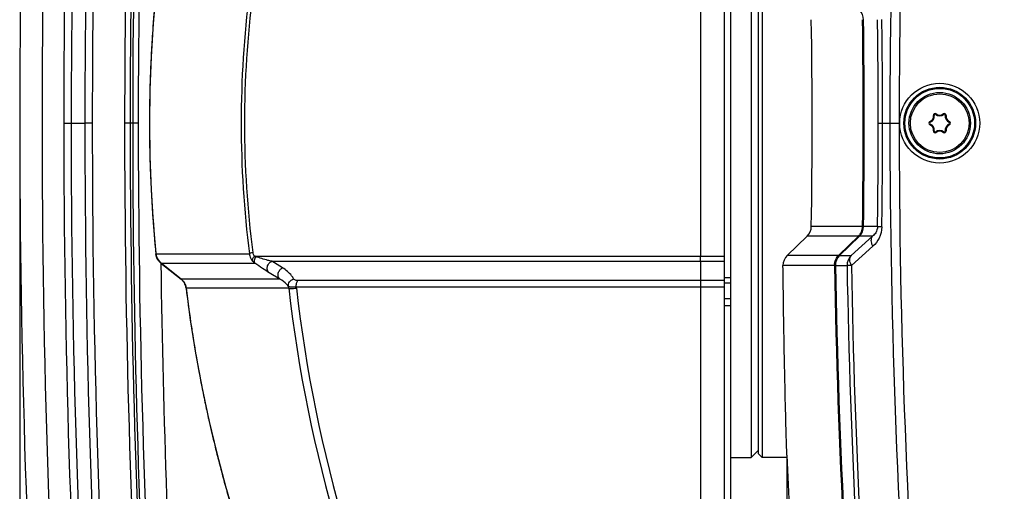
# Model space of a CAD drawing. Header units: millimetres. Extents: x 0 to 420, y 0 to 297.
# Tile 6 of 82: x 74 to 95, y 61 to 71. Entities that reach past the tile are written whole.
import ezdxf

# ---------------------------------------------------------------- set-up
doc = ezdxf.new("R2010")
doc.units = ezdxf.units.MM
doc.header["$LTSCALE"] = 23.1
doc.layers.get('0').update_dxf_attribs({"linetype": 'CONTINUOUS'})
doc.layers.add('06___PRT_ALL_SURFS', color=7, linetype='CONTINUOUS')
doc.layers.add('DIM_PILOTEES', color=7, linetype='CONTINUOUS')
doc.styles.get("Standard").update_dxf_attribs({"font": 'txt', "width": 0.7})
doc.dimstyles.new('DIMSTYLE_3', dxfattribs={"dimtxt": 2.5, "dimasz": 3.5, "dimexe": 2, "dimexo": 0, "dimtad": 1, "dimdec": 1, "dimlfac": 3.333333, "dimdsep": 46, "dimtxsty": 'Standard', "dimblk": '_FILLED', "dimblk1": '_FILLED', "dimblk2": '_FILLED', "dimcen": 0.09, "dimazin": 2, "dimtp": 0.5, "dimtm": 0.5, "dimtfac": 1, "dimtdec": 1, "dimtofl": 0, "dimtmove": 0, "dimatfit": 3, "dimldrblk": '_FILLED', "dimfxl": 0, "dimtolj": 1, "dimarcsym": 0})

# ---------------------------------------------------------------- blocks, each defined once
blk = doc.blocks.new('_FILLED')
at = {"color": 0, "linetype": 'ByBlock'}
blk.add_solid([(0, 0), (-1, 0.1429), (-1, -0.1429)], dxfattribs=at)
blk = doc.blocks.new('*D6')
at = {"layer": 'DIM_PILOTEES', "color": 2, "linetype": 'Continuous'}
for p, q in [((73.66, 69.034), (73.66, 26.35)), ((172.718, 69.034), (172.718, 26.35)), ((73.66, 28.35), (123.189, 28.35)), ((172.718, 28.35), (123.189, 28.35))]:
    blk.add_line(p, q, dxfattribs=at)
at = {"layer": 'DIM_PILOTEES', "color": 2, "linetype": 'Continuous', "xscale": 3.5, "yscale": 3.5, "zscale": 3.5, "rotation": 180}
blk.add_blockref('_FILLED', (73.66, 28.35), dxfattribs=at)
at = {"layer": 'DIM_PILOTEES', "color": 2, "linetype": 'Continuous', "xscale": 3.5, "yscale": 3.5, "zscale": 3.5}
blk.add_blockref('_FILLED', (172.718, 28.35), dxfattribs=at)
at = {"layer": 'DIM_PILOTEES', "color": 2, "linetype": 'Continuous', "insert": (123.189, 31.475), "char_height": 2.5, "width": 13.39286, "attachment_point": 2, "line_spacing_factor": 0.9}
blk.add_mtext('{\\ftxt;\\W0.0001;\\H0.0001;\\~}{\\ftxt;\\W3.5714285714;\\H2.5; }{\\ftxt;\\W0.0001;\\H0.0001;\\~}', dxfattribs=at)

msp = doc.modelspace()

# ---------------------------------------------------------------- linework, layer by layer
at = {"color": 7, "linetype": 'Continuous'}
for p, q in [((89.1391, 83.1945), (89.1391, 54.8745)), ((89.2891, 55.6245), (89.2891, 82.4445)), ((89.7391, 76.3845), (89.7391, 61.6845)), ((89.9791, 76.3845), (89.9791, 61.6845)), ((89.8891, 76.2945), (89.8891, 61.7745)), ((74.628, 69.0345), (75.0922, 69.0344)), ((74.628, 69.0345), (74.7907, 69.0344)), ((75.2549, 69.0344), (75.0922, 69.0344)), ((76.1431, 69.0345), (75.9653, 69.0346)), ((76.2654, 69.0344), (76.1431, 69.0344)), ((92.5286, 69.0345), (92.9875, 69.0345)), ((93.6711, 69.0551), (93.6649, 69.0708)), ((93.7573, 69.2043), (93.7406, 69.2018)), ((93.793, 69.2249), (93.8035, 69.2381)), ((93.9653, 69.2249), (93.9548, 69.2381)), ((94.001, 69.2043), (94.0177, 69.2018)), ((94.0871, 69.0551), (94.0933, 69.0708)), ((93.6711, 69.0138), (93.6649, 68.9982)), ((93.7573, 68.8647), (93.7406, 68.8671)), ((93.793, 68.844), (93.8035, 68.8308)), ((93.9653, 68.844), (93.9548, 68.8308)), ((94.001, 68.8647), (94.0177, 68.8671)), ((94.0871, 69.0138), (94.0933, 68.9982)), ((92.1839, 66.7591), (91.0573, 66.7591)), ((92.1839, 66.7591), (92.2054, 66.7588)), ((92.5115, 66.7591), (92.2055, 66.7591)), ((90.5274, 66.125), (90.9653, 66.5477)), ((92.0924, 66.5477), (90.9653, 66.5477)), ((91.6669, 66.1359), (92.0924, 66.5477)), ((92.1142, 66.5477), (91.6775, 66.125)), ((92.4046, 66.5477), (91.9327, 66.125)), ((92.0924, 66.5477), (92.1029, 66.5368)), ((92.4046, 66.5477), (92.1142, 66.5477)), ((92.4093, 66.3293), (91.9374, 65.9061)), ((76.6538, 66.1625), (76.654, 66.1619)), ((76.654, 66.1619), (78.7075, 66.1619)), ((78.8182, 66.1131), (89.1391, 66.1131)), ((91.6556, 66.125), (90.5274, 66.125)), ((91.6556, 66.125), (91.6669, 66.1359)), ((91.6556, 66.125), (91.6662, 66.1141)), ((91.6775, 66.125), (91.9327, 66.125)), ((76.7651, 65.9577), (76.7674, 65.9559)), ((76.7652, 65.9576), (77.2064, 65.6057)), ((76.7674, 65.9559), (78.8273, 65.9559)), ((77.2064, 65.6057), (76.7674, 65.9559)), ((79.1981, 65.9967), (89.1391, 65.9967)), ((79.4378, 65.8537), (79.1981, 65.9967)), ((88.6231, 65.9967), (88.6215, 65.5761)), ((91.5646, 65.9044), (90.435, 65.9044)), ((91.5646, 65.9044), (91.5863, 65.9049)), ((91.5863, 65.9044), (91.8419, 65.9044)), ((91.9374, 65.9061), (91.8419, 65.9044)), ((77.2064, 65.6057), (77.2086, 65.604)), ((77.2086, 65.604), (77.2064, 65.6057)), ((77.2086, 65.604), (77.2064, 65.6057)), ((79.379, 65.604), (77.2086, 65.604)), ((79.379, 65.604), (79.1406, 65.7469)), ((89.1391, 65.5761), (79.7718, 65.5761)), ((89.2891, 65.6345), (89.1391, 65.6345)), ((77.3171, 65.4055), (77.3173, 65.4049)), ((77.3172, 65.404), (77.3173, 65.4049)), ((79.5743, 65.4048), (77.3173, 65.4048)), ((89.1391, 65.4265), (79.7388, 65.4265)), ((79.7415, 65.4056), (79.7388, 65.4265)), ((89.2891, 65.5189), (89.1391, 65.5189)), ((89.2891, 65.1727), (89.1391, 65.1727)), ((89.2891, 65.0193), (89.1391, 65.0193)), ((89.2891, 61.6845), (89.7391, 61.6845)), ((89.8891, 61.8345), (89.7391, 61.6845)), ((89.8891, 61.7745), (89.9791, 61.6845)), ((90.5226, 61.6845), (89.9791, 61.6845)), ((90.5159, 61.6845), (90.5159, 57.9926))]:
    msp.add_line(p, q, dxfattribs=at)
for points in [[(76.6537, 71.9065), (76.594, 71.2235), (76.5481, 70.4943), (76.5206, 69.7638), (76.5114, 69.0327), (76.5206, 68.3016), (76.5483, 67.571), (76.5943, 66.8417), (76.6538, 66.1625)], [(77.2064, 65.6057), (77.222, 65.5923), (77.2384, 65.5759), (77.2537, 65.5581), (77.2678, 65.5387), (77.2805, 65.5179), (77.2917, 65.4957), (77.3012, 65.4724), (77.3088, 65.4482), (77.3143, 65.4233), (77.3171, 65.4055)], [(77.3172, 65.404), (77.4101, 64.7117), (77.5271, 63.9747), (77.6628, 63.2393), (77.8172, 62.5063), (77.9903, 61.7762), (78.182, 61.0497), (78.3922, 60.3274), (78.6059, 59.6552)]]:
    msp.add_lwpolyline(points, dxfattribs=at)
for radius in [0.8781, 0.7882, 0.765, 0.675, 0.645]:
    msp.add_circle((93.8791, 69.0345), radius, dxfattribs=at)
for centre, radius, start, end in [((304.9427, 69.0345), 230.7916, 176.179959, 183.820042), ((305.0516, 69.0345), 231.3915, 176.251007, 183.748993), ((308.7175, 68.9147), 234.0895, 176.411363, 179.970686), ((308.739, 68.9145), 233.9484, 176.411223, 179.970629), ((308.8553, 68.9146), 233.7631, 176.411242, 179.970622), ((308.8642, 68.9148), 233.6093, 176.411357, 179.970662), ((267.8004, 69.0319), 175.0165, 175.5854, 179.999172), ((308.9308, 68.9206), 232.9656, 176.683472, 179.971963), ((308.9081, 68.9205), 232.8206, 176.683405, 179.971937), ((308.7788, 68.9205), 232.6357, 176.683418, 179.971928), ((308.7507, 68.9206), 232.4853, 176.683466, 179.97194), ((267.7945, 69.032), 174.807, 175.600566, 179.999179), ((105.537, 69.0358), 29.0254, 174.3229, 175.81163), ((101.5252, 69.0345), 22.9979, 172.82466, 187.17534), ((100.9381, 69.0345), 22.3384, 172.68908, 187.31093), ((91.9058, 71.3059), 0.2996, 0.75061, 45.9486), ((-39.5797, 69.0345), 130.6568, 359.002169, 0.997831), ((-84.4483, 69.0345), 176.6469, 359.261972, 0.738028), ((-84.453, 69.0345), 176.6731, 359.262081, 0.737919), ((-59.558, 69.0343), 152.0866, 0.000045, 0.857266), ((-60.2771, 69.0343), 152.901, 0.000045, 0.855137), ((105.5581, 69.0341), 29.0466, 175.81144, 176.3714), ((105.5511, 69.0346), 29.0395, 176.37135, 177.29357), ((105.5406, 69.0351), 29.029, 177.29366, 177.93794), ((105.556, 69.0346), 29.0445, 177.93795, 178.73345), ((105.5624, 69.0344), 29.0508, 178.73343, 179.42509), ((105.5582, 69.0344), 29.0467, 179.42508, 180.1478), ((93.7792, 69.2075), 0.0391, 51.65831, 188.34169), ((93.979, 69.2075), 0.0391, 351.65831, 128.34169), ((304.9844, 69.0363), 230.3564, 180.000448, 183.617693), ((304.9991, 69.0363), 230.2085, 180.000453, 183.617698), ((305.1163, 69.0363), 230.0241, 180.000467, 183.617696), ((305.1311, 69.0363), 229.8762, 180.000473, 183.617699), ((305.0795, 69.0359), 229.1142, 180.000345, 183.344292), ((305.0535, 69.0359), 228.9659, 180.000347, 183.344299), ((304.9247, 69.0359), 228.7815, 180.000361, 183.344297), ((304.8995, 69.0359), 228.6341, 180.000369, 183.344297), ((-59.558, 69.0346), 152.0866, 359.142734, 359.999954), ((-60.2771, 69.0346), 152.901, 359.144863, 359.999954), ((267.8011, 69.037), 175.0172, 180.000839, 184.414594), ((267.7954, 69.037), 174.8079, 180.000836, 184.399427), ((93.6793, 69.0345), 0.0391, 111.65831, 248.34169), ((93.6793, 69.0345), 0.0222, 111.65831, 248.34169), ((93.6199, 69.1841), 0.122, 291.65831, 8.34169), ((93.6199, 69.1841), 0.1388, 291.65831, 8.34169), ((93.7792, 69.2075), 0.0222, 51.65831, 188.34169), ((93.8791, 69.3338), 0.1388, 231.65831, 308.34169), ((93.8791, 69.3338), 0.122, 231.65831, 308.34169), ((93.979, 69.2075), 0.0222, 351.65831, 128.34169), ((94.1384, 69.1841), 0.1388, 171.65831, 248.34169), ((94.1384, 69.1841), 0.122, 171.65831, 248.34169), ((94.0789, 69.0345), 0.0222, 291.65831, 68.34169), ((94.0789, 69.0345), 0.0391, 291.65831, 68.34169), ((105.5551, 69.0345), 29.0436, 180.14785, 180.887), ((93.6199, 68.8848), 0.122, 351.65831, 68.34169), ((93.6199, 68.8848), 0.1388, 351.65831, 68.34169), ((93.7792, 68.8614), 0.0391, 171.65831, 308.34169), ((93.7792, 68.8614), 0.0222, 171.65831, 308.34169), ((93.8791, 68.7351), 0.1388, 51.65831, 128.34169), ((93.8791, 68.7351), 0.122, 51.65831, 128.34169), ((93.979, 68.8614), 0.0391, 231.65831, 8.34169), ((93.979, 68.8614), 0.0222, 231.65831, 8.34169), ((94.1384, 68.8848), 0.1388, 111.65831, 188.34169), ((94.1384, 68.8848), 0.122, 111.65831, 188.34169), ((105.5618, 69.0346), 29.0503, 180.88699, 181.54851), ((105.5583, 69.0345), 29.0467, 181.54849, 182.36052), ((105.5448, 69.0339), 29.0332, 182.36053, 182.94166), ((105.5469, 69.0341), 29.0353, 182.94176, 183.99555), ((105.5406, 69.0335), 29.029, 183.99535, 185.67712), ((90.756, 66.7646), 0.3014, 313.97576, 358.96699), ((91.9058, 66.7631), 0.2996, 314.0514, 359.24939), ((91.8855, 66.763), 0.2984, 347.98989, 359.26116), ((91.8836, 66.7639), 0.3005, 313.99914, 319.65609), ((91.8826, 66.7648), 0.3018, 319.64777, 325.27458), ((76.9523, 66.1921), 0.3, 185.67631, 231.41249), ((79.0114, 66.2033), 0.3084, 220.3583, 233.33533), ((55.6279, 66.098), 32.9954, 359.82397, 0.02611), ((90.7369, 65.9076), 0.3019, 133.95208, 180.61687), ((91.8858, 65.9097), 0.2996, 134.05047, 181.00614), ((91.8647, 65.9097), 0.3001, 134.14985, 140.00724), ((92.1424, 65.9098), 0.3005, 134.25413, 181.02876), ((76.9527, 66.1924), 0.3004, 220.39888, 226.15962), ((76.9525, 66.1921), 0.3, 226.15486, 231.92242), ((304.8628, 69.0355), 228.1206, 180.773082, 183.344495), ((91.8647, 65.9097), 0.3002, 175.15221, 181.00975), ((267.5278, 69.0348), 175.991, 181.01918, 188.785311), ((267.5738, 69.0348), 176.0153, 181.019039, 188.783082), ((267.7395, 69.0348), 175.9254, 181.019582, 188.701086), ((267.7438, 69.0348), 175.8343, 181.019558, 188.700877), ((77.0243, 65.3772), 0.2922, 48.84647, 50.91185), ((77.0242, 65.377), 0.2924, 47.04834, 48.84606), ((77.0233, 65.3761), 0.2937, 43.85276, 47.04625), ((77.0219, 65.3748), 0.2956, 42.50337, 43.85386), ((77.0205, 65.3735), 0.2975, 39.17043, 42.50287), ((143.5365, 65.4456), 54.9151, 179.86386, 180.02001), ((77.0204, 65.3734), 0.2976, 37.98573, 39.17068), ((77.0202, 65.3732), 0.2979, 36.79967, 37.98562), ((77.0194, 65.3727), 0.2989, 34.44578, 36.79861), ((77.0183, 65.3719), 0.3003, 33.45257, 34.44644), ((77.0165, 65.3707), 0.3024, 29.66366, 33.45017), ((77.0158, 65.3703), 0.3032, 28.93758, 29.66524), ((77.0149, 65.3699), 0.3042, 24.71142, 28.93502), ((77.0102, 65.368), 0.3093, 6.84098, 24.6588), ((106.9848, 69.0296), 29.8881, 186.96589, 188.4014), ((79.3193, 65.3776), 0.2565, 6.08567, 14.5059), ((110.6568, 68.9478), 31.2838, 186.50292, 206.41307), ((110.7501, 68.9457), 31.21, 186.51303, 206.47008), ((106.9803, 69.0289), 29.8836, 188.40136, 188.98168), ((106.9563, 69.0251), 29.8593, 188.98162, 189.8466), ((106.9318, 69.0209), 29.8344, 189.8467, 190.52547), ((106.9295, 69.0205), 29.8321, 190.52546, 191.26557), ((106.9175, 69.0181), 29.8199, 191.26556, 192.02795), ((106.8969, 69.0137), 29.7988, 192.02795, 192.67153), ((106.8793, 69.0097), 29.7808, 192.67156, 193.70811), ((106.8641, 69.006), 29.7651, 193.70813, 194.34096), ((106.8351, 68.9986), 29.7352, 194.34086, 195.45833), ((106.813, 68.9926), 29.7123, 195.45849, 196.20889)]:
    msp.add_arc(centre, radius, start, end, dxfattribs=at)
for points, knots in [([(88.6232, 71.9559), (88.6233, 71.4696), (88.6236, 69.522), (88.6235, 67.5744), (88.6232, 66.1131)], [0, 0, 0, 0, 0.2496723, 1, 1, 1, 1]), ([(92.5115, 66.7591), (92.5107, 66.7129), (92.4859, 66.6311), (92.4312, 66.5697), (92.4046, 66.5477)], [0, 0, 0, 0, 0.5728587, 1, 1, 1, 1]), ([(92.6069, 66.7526), (92.6057, 66.6688), (92.5657, 66.5081), (92.4653, 66.3795), (92.4093, 66.3293)], [0, 0, 0, 0, 0.5270291, 1, 1, 1, 1]), ([(92.6069, 66.7526), (92.5945, 66.7531), (92.5724, 66.7541), (92.5438, 66.7555), (92.5245, 66.7573), (92.5146, 66.7581), (92.5115, 66.7591)], [0, 0, 0, 0, 0.3898368, 0.6929598, 0.8984932, 1, 1, 1, 1]), ([(92.4093, 66.3293), (92.3991, 66.3501), (92.3833, 66.3911), (92.3699, 66.4657), (92.3831, 66.5234), (92.4046, 66.5477)], [0, 0, 0, 0, 0.3039193, 0.5728131, 1, 1, 1, 1]), ([(78.7812, 66.1918), (78.7641, 66.1879), (78.7412, 66.1819), (78.7171, 66.1708), (78.7091, 66.165), (78.7075, 66.1619)], [0, 0, 0, 0, 0.6537358, 0.8684732, 1, 1, 1, 1]), ([(78.7075, 66.1619), (78.7091, 66.1473), (78.72, 66.0902), (78.7484, 66.0367), (78.7764, 66.0036)], [0, 0, 0, 0, 0.2528085, 1, 1, 1, 1]), ([(78.8182, 66.1131), (78.8022, 66.0944), (78.779, 66.0626), (78.7692, 66.0175), (78.7764, 66.0036)], [0, 0, 0, 0, 0.6104013, 1, 1, 1, 1]), ([(78.7812, 66.1918), (78.7822, 66.1843), (78.7883, 66.1556), (78.8037, 66.1291), (78.8182, 66.1131)], [0, 0, 0, 0, 0.2594607, 1, 1, 1, 1]), ([(78.8461, 66.1012), (78.8377, 66.0873), (78.8239, 66.0595), (78.8098, 66.0115), (78.8129, 65.9705), (78.8273, 65.9559)], [0, 0, 0, 0, 0.3174339, 0.5990481, 1, 1, 1, 1]), ([(79.1981, 65.9967), (79.1705, 66.0032), (79.052, 66.0342), (78.9351, 66.0709), (78.8461, 66.1012)], [0, 0, 0, 0, 0.2321158, 1, 1, 1, 1]), ([(91.9374, 65.9061), (91.9272, 65.9269), (91.9113, 65.968), (91.8979, 66.0428), (91.9111, 66.1006), (91.9327, 66.125)], [0, 0, 0, 0, 0.3039157, 0.5727837, 1, 1, 1, 1]), ([(79.1406, 65.7469), (79.0922, 65.7759), (78.9872, 65.8447), (78.8838, 65.916), (78.8273, 65.9559)], [0, 0, 0, 0, 0.4488655, 1, 1, 1, 1]), ([(79.1406, 65.7469), (79.1234, 65.7617), (79.0977, 65.8053), (79.0988, 65.8816), (79.1332, 65.9522), (79.1749, 65.9861), (79.1981, 65.9967)], [0, 0, 0, 0, 0.2285847, 0.4786456, 0.7425075, 1, 1, 1, 1]), ([(79.379, 65.604), (79.3619, 65.6188), (79.3364, 65.6625), (79.338, 65.7388), (79.3727, 65.8094), (79.4146, 65.8432), (79.4378, 65.8537)], [0, 0, 0, 0, 0.2278598, 0.4780117, 0.7423736, 1, 1, 1, 1]), ([(79.6804, 65.6105), (79.6672, 65.6338), (79.6034, 65.73), (79.5137, 65.8084), (79.4378, 65.8537)], [0, 0, 0, 0, 0.2325294, 1, 1, 1, 1]), ([(90.5201, 61.7361), (90.5139, 61.8862), (90.5017, 62.3318), (90.4793, 63.1994), (90.4548, 64.4387), (90.441, 65.3826), (90.435, 65.9044)], [0, 0, 0, 0, 0.1080602, 0.3207556, 0.6245194, 1, 1, 1, 1]), ([(79.5676, 65.4419), (79.5564, 65.4574), (79.5037, 65.522), (79.4356, 65.5737), (79.379, 65.604)], [0, 0, 0, 0, 0.2295423, 1, 1, 1, 1]), ([(79.5676, 65.4419), (79.5609, 65.4763), (79.5798, 65.5549), (79.6446, 65.6), (79.6804, 65.6105)], [0, 0, 0, 0, 0.4842322, 1, 1, 1, 1]), ([(79.7718, 65.5761), (79.7609, 65.5761), (79.7286, 65.5781), (79.6914, 65.5912), (79.6804, 65.6105)], [0, 0, 0, 0, 0.3296979, 1, 1, 1, 1]), ([(79.7388, 65.4265), (79.7373, 65.4554), (79.7408, 65.5071), (79.7578, 65.5582), (79.7718, 65.5761)], [0, 0, 0, 0, 0.5598418, 1, 1, 1, 1]), ([(79.7388, 65.4265), (79.718, 65.4252), (79.6801, 65.4242), (79.6295, 65.4264), (79.5933, 65.4318), (79.5734, 65.4373), (79.5676, 65.4419)], [0, 0, 0, 0, 0.3604477, 0.6559278, 0.8715637, 1, 1, 1, 1]), ([(79.5743, 65.4048), (79.5802, 65.4021), (79.5991, 65.4008), (79.634, 65.3997), (79.6836, 65.4017), (79.721, 65.404), (79.7416, 65.4056)], [0, 0, 0, 0, 0.115901, 0.3296901, 0.6302416, 1, 1, 1, 1]), ([(88.6214, 65.4265), (88.6216, 64.5269), (88.6228, 61.0629), (88.6251, 57.5989), (88.6278, 55.0345)], [0, 0, 0, 0, 0.2596764, 1, 1, 1, 1])]:
    msp.add_open_spline(points, degree=3, knots=knots, dxfattribs=at)
for points in [[(92.1307, 66.5928), (92.1531, 66.6251), (92.1692, 66.6625), (92.1774, 66.7009)], [(76.7239, 65.9977), (76.6854, 66.043), (76.66, 66.1027), (76.654, 66.1619)], [(78.8461, 66.1012), (78.8365, 66.1044), (78.8271, 66.1083), (78.8182, 66.1131)], [(91.5656, 65.935), (91.5707, 65.9952), (91.5959, 66.0563), (91.6348, 66.1025)]]:
    msp.add_open_spline(points, degree=3, dxfattribs=at)
at = {"layer": '06___PRT_ALL_SURFS', "color": 7, "linetype": 'Continuous'}
for centre, radius, start, end in [((304.9427, 69.0345), 230.7916, 176.179959, 183.820042), ((304.8628, 69.0355), 228.1206, 180.773082, 183.344495), ((266.8233, 69.0345), 176.4542, 182.370489, 189.104096)]:
    msp.add_arc(centre, radius, start, end, dxfattribs=at)

# ---------------------------------------------------------------- dimensions: what is measured, and where the dimension line sits
at = {"layer": 'DIM_PILOTEES', "color": 2, "linetype": 'Continuous'}
dim = msp.add_linear_dim(base=(73.6601, 28.3502), p1=(172.7182, 69.0345), p2=(73.6601, 69.0345), angle=180, text='{\\ftxt;\\W0.0001;\\H0.0001;\\~}{\\ftxt;\\W3.5714285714;\\H2.5; }{\\ftxt;\\W0.0001;\\H0.0001;\\~}', dimstyle='DIMSTYLE_3', dxfattribs=at)
dim.commit()
dim.dimension.update_dxf_attribs({"geometry": '*D6', "text_midpoint": (122.832, 28.3502), "dimtype": 160})

doc.saveas('drawing.dxf')
